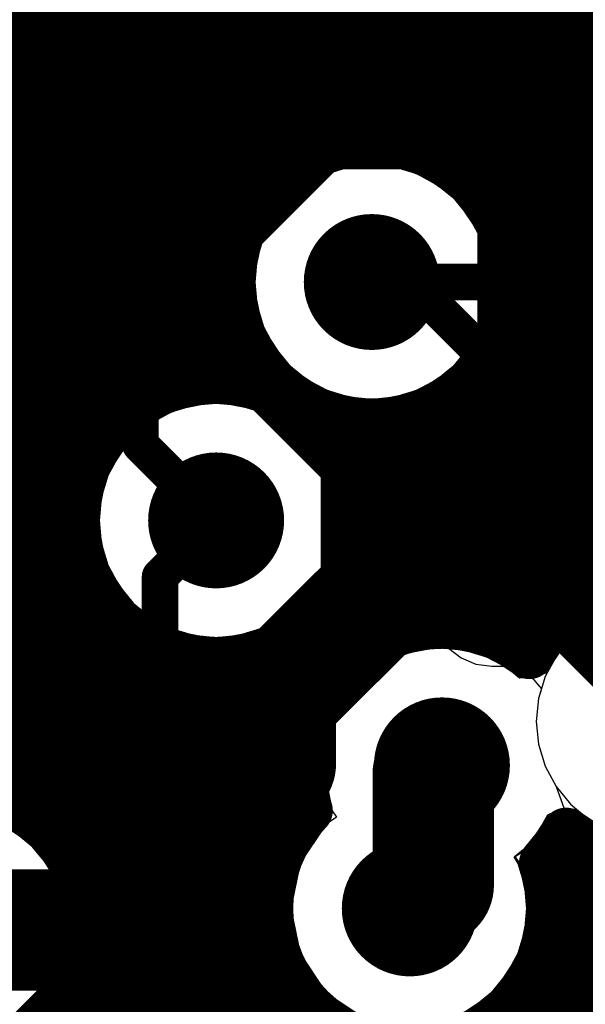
# Model space of a CAD drawing. Header units: millimetres. Extents: x 1.27 to 3.86, y 0.66 to 4.7.
# Tile 87 of 236: x 3.19 to 3.28, y 2.25 to 2.42. Entities that reach past the tile are written whole.
import ezdxf

# ---------------------------------------------------------------- set-up
doc = ezdxf.new("R2010")
doc.units = ezdxf.units.MM
doc.header["$MEASUREMENT"] = 0
for name, color, linetype in [('BottomLayer', 5, 'Continuous'), ('MidLayer1', 16, 'Continuous'), ('MidLayer2', 76, 'Continuous'), ('MidLayer3', 90, 'Continuous'), ('MidLayer4', 156, 'Continuous'), ('MidLayer5', 130, 'Continuous'), ('MidLayer6', 216, 'Continuous'), ('MultiLayer', 9, 'Continuous'), ('TopLayer', 1, 'Continuous'), ('ViaHoleLayer', 16, 'Continuous')]:
    doc.layers.add(name, color=color, linetype=linetype)

# ---------------------------------------------------------------- blocks, each defined once
blk = doc.blocks.new('SW_218_6LPST_20')
at = {"layer": 'TopLayer'}
blk.add_solid([(0.125, -0.11004), (0.125, -0.13996), (0.175, -0.11004), (0.175, -0.13996)], dxfattribs=at)
blk.add_solid([(0.125, -0.11004), (0.125, -0.13996), (0.175, -0.11004), (0.175, -0.13996)], dxfattribs=at)
blk = doc.blocks.new('S______QSH_030_01_X_D_A_B_102')
at = {"layer": 'BottomLayer'}
blk.add_solid([(-0.06811, 0.27994), (-0.06811, 0.29093), (-0.15748, 0.27994), (-0.15748, 0.29093)], dxfattribs=at)
blk = doc.blocks.new('FP_RC0201JR_070RL_0201__0603_M_______MFG_300')
at = {"layer": 'TopLayer', "const_width": 0.002}
for points in [[(-0.01869, 0.00588, 1), (-0.01669, 0.00588, 1)], [(-0.0089, 0.00588, 1), (-0.0069, 0.00588, 1)], [(0.0069, 0.00588, 1), (0.0089, 0.00588, 1)], [(0.01669, 0.00588, 1), (0.01869, 0.00588, 1)], [(-0.01869, -0.00588, 1), (-0.01669, -0.00588, 1)], [(-0.0089, -0.00588, 1), (-0.0069, -0.00588, 1)], [(0.0069, -0.00588, 1), (0.0089, -0.00588, 1)], [(0.01669, -0.00588, 1), (0.01869, -0.00588, 1)]]:
    blk.add_lwpolyline(points, format="xyb", close=True, dxfattribs=at)
at = {"layer": 'TopLayer'}
for points in [[(-0.01769, -0.00787), (-0.0079, -0.00787), (-0.01769, 0.00787), (-0.0079, 0.00787)], [(0.0079, -0.00787), (0.01769, -0.00787), (0.0079, 0.00787), (0.01769, 0.00787)], [(-0.01968, -0.00588), (-0.00591, -0.00588), (-0.01968, 0.00588), (-0.00591, 0.00588)], [(0.00591, -0.00588), (0.01968, -0.00588), (0.00591, 0.00588), (0.01968, 0.00588)]]:
    blk.add_solid(points, dxfattribs=at)
blk = doc.blocks.new('FP_RC0201JR_070RL_0201__0603_M_______MFG_301')
at = {"layer": 'TopLayer', "const_width": 0.002}
for points in [[(-0.01869, 0.00588, 1), (-0.01669, 0.00588, 1)], [(-0.0089, 0.00588, 1), (-0.0069, 0.00588, 1)], [(0.0069, 0.00588, 1), (0.0089, 0.00588, 1)], [(0.01669, 0.00588, 1), (0.01869, 0.00588, 1)], [(-0.01869, -0.00588, 1), (-0.01669, -0.00588, 1)], [(-0.0089, -0.00588, 1), (-0.0069, -0.00588, 1)], [(0.0069, -0.00588, 1), (0.0089, -0.00588, 1)], [(0.01669, -0.00588, 1), (0.01869, -0.00588, 1)]]:
    blk.add_lwpolyline(points, format="xyb", close=True, dxfattribs=at)
at = {"layer": 'TopLayer'}
for points in [[(-0.01769, -0.00787), (-0.0079, -0.00787), (-0.01769, 0.00787), (-0.0079, 0.00787)], [(0.0079, -0.00787), (0.01769, -0.00787), (0.0079, 0.00787), (0.01769, 0.00787)], [(-0.01968, -0.00588), (-0.00591, -0.00588), (-0.01968, 0.00588), (-0.00591, 0.00588)], [(0.00591, -0.00588), (0.01968, -0.00588), (0.00591, 0.00588), (0.01968, 0.00588)]]:
    blk.add_solid(points, dxfattribs=at)

msp = doc.modelspace()

# ---------------------------------------------------------------- linework, layer by layer
at = {"layer": 'BottomLayer'}
for points, const_width in [([(3.27023, 2.42687), (3.33543, 2.36166)], 0.006), ([(3.17749, 2.39454), (3.19517, 2.41223)], 0.006), ([(3.19517, 2.41223), (3.2679, 2.41223)], 0.006), ([(3.2679, 2.41223), (3.33046, 2.34966)], 0.006), ([(3.19717, 2.38328), (3.20927, 2.39538)], 0.006), ([(3.20927, 2.39538), (3.26777, 2.39538)], 0.006), ([(3.26777, 2.39538), (3.32549, 2.33766)], 0.006), ([(3.19717, 2.34751), (3.19717, 2.38328)], 0.006), ([(3.2335, 2.3052), (3.2569, 2.32861)], 0.02), ([(3.2569, 2.32861), (3.30768, 2.32861)], 0.02), ([(3.2145, 2.32529), (3.22374, 2.33454)], 0.006), ([(3.2145, 2.30232), (3.2145, 2.32529)], 0.006), ([(3.2335, 2.29445), (3.2335, 2.3052)], 0.02), ([(3.2061, 2.26705), (3.2335, 2.29445)], 0.02), ([(3.20509, 2.29291), (3.2145, 2.30232)], 0.006), ([(3.2595, 2.29274), (3.26093, 2.29417)], 0.02), ([(3.2595, 2.27444), (3.2595, 2.29274)], 0.02), ([(3.12526, 2.29291), (3.20509, 2.29291)], 0.006), ([(3.25564, 2.27059), (3.2595, 2.27444)], 0.02), ([(3.1799, 2.26705), (3.2061, 2.26705)], 0.02)]:
    msp.add_lwpolyline(points, dxfattribs=dict(at, const_width=const_width))
for points, const_width in [([(3.19367, 2.41223, 1), (3.19667, 2.41223, 1)], 0.003), ([(3.19367, 2.41223, 1), (3.19667, 2.41223, 1)], 0.003), ([(3.2664, 2.41223, 1), (3.2694, 2.41223, 1)], 0.003), ([(3.2664, 2.41223, 1), (3.2694, 2.41223, 1)], 0.003), ([(3.20777, 2.39538, 1), (3.21077, 2.39538, 1)], 0.003), ([(3.20777, 2.39538, 1), (3.21077, 2.39538, 1)], 0.003), ([(3.26627, 2.39538, 1), (3.26927, 2.39538, 1)], 0.003), ([(3.26627, 2.39538, 1), (3.26927, 2.39538, 1)], 0.003), ([(3.19567, 2.38328, 1), (3.19867, 2.38328, 1)], 0.003), ([(3.19567, 2.38328, 1), (3.19867, 2.38328, 1)], 0.003), ([(3.24378, 2.37383, 1), (3.25498, 2.37383, 1)], 0.0112), ([(3.19567, 2.34751, 1), (3.19867, 2.34751, 1)], 0.003), ([(3.21814, 2.33454, 1), (3.22934, 2.33454, 1)], 0.0112), ([(3.2519, 2.32861, 1), (3.2619, 2.32861, 1)], 0.01), ([(3.2519, 2.32861, 1), (3.2619, 2.32861, 1)], 0.01), ([(3.22224, 2.33454, 1), (3.22524, 2.33454, 1)], 0.003), ([(3.213, 2.32529, 1), (3.216, 2.32529, 1)], 0.003), ([(3.213, 2.32529, 1), (3.216, 2.32529, 1)], 0.003), ([(3.2285, 2.3052, 1), (3.2385, 2.3052, 1)], 0.01), ([(3.2285, 2.3052, 1), (3.2385, 2.3052, 1)], 0.01), ([(3.213, 2.30232, 1), (3.216, 2.30232, 1)], 0.003), ([(3.213, 2.30232, 1), (3.216, 2.30232, 1)], 0.003), ([(3.2285, 2.29445, 1), (3.2385, 2.29445, 1)], 0.01), ([(3.2285, 2.29445, 1), (3.2385, 2.29445, 1)], 0.01), ([(3.25533, 2.29417, 1), (3.26653, 2.29417, 1)], 0.0112), ([(3.2545, 2.29274, 1), (3.2645, 2.29274, 1)], 0.01), ([(3.2545, 2.29274, 1), (3.2645, 2.29274, 1)], 0.01), ([(3.25593, 2.29417, 1), (3.26593, 2.29417, 1)], 0.01), ([(3.20359, 2.29291, 1), (3.20659, 2.29291, 1)], 0.003), ([(3.20359, 2.29291, 1), (3.20659, 2.29291, 1)], 0.003), ([(3.2545, 2.27444, 1), (3.2645, 2.27444, 1)], 0.01), ([(3.2545, 2.27444, 1), (3.2645, 2.27444, 1)], 0.01), ([(3.25004, 2.27059, 1), (3.26124, 2.27059, 1)], 0.0112), ([(3.25064, 2.27059, 1), (3.26064, 2.27059, 1)], 0.01), ([(3.2011, 2.26705, 1), (3.2111, 2.26705, 1)], 0.01), ([(3.2011, 2.26705, 1), (3.2111, 2.26705, 1)], 0.01)]:
    msp.add_lwpolyline(points, format="xyb", close=True, dxfattribs=dict(at, const_width=const_width))
at = {"layer": 'MidLayer1', "const_width": 0.008}
for points in [[(3.215, 2.35603), (3.215, 2.96928)], [(3.22, 2.35743), (3.22, 2.96894)], [(3.225, 2.3577), (3.225, 2.96969)], [(3.285, 2.32196), (3.285, 2.76206)], [(3.28, 2.31843), (3.28, 2.75902)], [(3.275, 2.31262), (3.275, 2.61252)], [(3.23, 2.38657), (3.23, 2.6108)], [(3.235, 2.39203), (3.235, 2.60122)], [(3.27, 2.38447), (3.27, 2.60164)], [(3.24, 2.39504), (3.24, 2.59693)], [(3.265, 2.39098), (3.265, 2.59716)], [(3.245, 2.39661), (3.245, 2.59455)], [(3.26, 2.39446), (3.26, 2.59467)], [(3.25, 2.39702), (3.25, 2.59347)], [(3.255, 2.39634), (3.255, 2.59351)], [(3.21, 2.35323), (3.21, 2.43705)], [(3.205, 2.34821), (3.205, 2.43146)], [(3.2, 2.27864), (3.2, 2.42838)], [(3.19, 2.28794), (3.19, 2.42632)], [(3.195, 2.28467), (3.195, 2.42677)], [(2.93371, 2.42), (3.34413, 2.42)], [(2.93267, 2.415), (3.34671, 2.415)], [(2.93035, 2.41), (3.34828, 2.41)], [(2.92619, 2.405), (3.34623, 2.405)], [(2.91737, 2.4), (3.3454, 2.4)], [(2.61477, 2.395), (3.2399, 2.395)], [(3.25887, 2.395), (3.34567, 2.395)], [(2.62058, 2.39), (3.23275, 2.39)], [(3.26602, 2.39), (3.34708, 2.39)], [(2.62356, 2.385), (3.22905, 2.385)], [(3.26972, 2.385), (3.34987, 2.385)], [(2.62497, 2.38), (3.22702, 2.38)], [(3.27175, 2.38), (3.35489, 2.38)], [(2.62512, 2.375), (3.22621, 2.375)], [(3.27255, 2.375), (3.47329, 2.375)], [(2.62406, 2.37), (3.2265, 2.37)], [(3.27227, 2.37), (3.47426, 2.37)], [(2.62154, 2.365), (3.22793, 2.365)], [(3.27084, 2.365), (3.47649, 2.365)], [(3.27, 2.31553), (3.27, 2.36319)], [(3.23, 2.35688), (3.23, 2.36108)], [(2.61674, 2.36), (3.23075, 2.36)], [(3.26801, 2.36), (3.4805, 2.36)], [(3.265, 2.31701), (3.265, 2.35667)], [(2.60352, 2.355), (3.21281, 2.355)], [(3.26294, 2.355), (3.48872, 2.355)], [(3.26, 2.31736), (3.26, 2.3532)], [(3.245, 2.34382), (3.245, 2.35105)], [(3.25, 2.31464), (3.25, 2.35064)], [(3.255, 2.3166), (3.255, 2.35132)], [(2.60291, 2.35), (3.20644, 2.35)], [(3.24104, 2.35), (3.50074, 2.35)], [(2.60096, 2.345), (3.20303, 2.345)], [(3.24445, 2.345), (3.50247, 2.345)], [(2.59717, 2.34), (3.20119, 2.34)], [(3.24629, 2.34), (3.50572, 2.34)], [(2.58876, 2.335), (3.20054, 2.335)], [(3.24694, 2.335), (3.51168, 2.335)], [(2.26581, 2.33), (3.20099, 2.33)], [(3.24649, 2.33), (3.827, 2.33)], [(2.27036, 2.325), (3.20259, 2.325)], [(3.24489, 2.325), (3.827, 2.325)], [(3.245, 2.31104), (3.245, 2.32525)], [(2.2729, 2.32), (3.20566, 2.32)], [(3.205, 2.05875), (3.205, 2.32086)], [(3.24182, 2.32), (3.28188, 2.32)], [(3.24, 2.30418), (3.24, 2.31799)], [(2.27412, 2.315), (3.21123, 2.315)], [(3.21, 2.04883), (3.21, 2.31584)], [(3.23625, 2.315), (3.25071, 2.315)], [(3.27116, 2.315), (3.27696, 2.315)], [(3.235, 2.28117), (3.235, 2.31425)], [(3.215, 2.03594), (3.215, 2.31305)], [(3.23, 2.03594), (3.23, 2.3122)], [(3.22, 2.03594), (3.22, 2.31164)], [(3.225, 2.03594), (3.225, 2.31137)], [(2.58394, 2.31), (3.24397, 2.31)], [(3.00859, 2.305), (3.24041, 2.305)], [(3.01657, 2.3), (3.23848, 2.3)], [(3.02027, 2.295), (3.23775, 2.295)], [(3.18329, 2.29), (3.23811, 2.29)], [(3.1946, 2.285), (3.23746, 2.285)], [(3.28, 2.16418), (3.28, 2.28096)], [(3.285, 2.16769), (3.285, 2.28085)], [(3.19915, 2.28), (3.23444, 2.28)], [(3.2793, 2.28), (3.28681, 2.28)], [(3.2017, 2.275), (3.23287, 2.275)], [(3.27842, 2.275), (3.5464, 2.275)], [(3.20292, 2.27), (3.23245, 2.27)], [(3.27884, 2.27), (3.54886, 2.27)], [(3.20301, 2.265), (3.23313, 2.265)], [(3.27816, 2.265), (3.55096, 2.265)], [(3.20201, 2.26), (3.235, 2.26)], [(3.235, 2.03594), (3.235, 2.26)], [(3.27629, 2.26), (3.54757, 2.26)], [(3.275, 2.15945), (3.275, 2.2578)], [(3.19973, 2.255), (3.23846, 2.255)], [(3.2, 2.06313), (3.2, 2.25546)], [(3.27283, 2.255), (3.54573, 2.255)], [(3.24, 2.03594), (3.24, 2.25346)], [(3.27, 2.15275), (3.27, 2.25236)]]:
    msp.add_lwpolyline(points, dxfattribs=at)
at = {"layer": 'MidLayer1'}
for points, const_width in [([(3.27258, 2.37383, 1), (3.22618, 2.37383, 1)], 0.008), ([(3.243, 2.39661, 1), (3.247, 2.39661, 1)], 0.004), ([(3.248, 2.39702, 1), (3.252, 2.39702, 1)], 0.004), ([(3.253, 2.39634, 1), (3.257, 2.39634, 1)], 0.004), ([(3.2379, 2.395, 1), (3.2419, 2.395, 1)], 0.004), ([(3.238, 2.39504, 1), (3.242, 2.39504, 1)], 0.004), ([(3.25687, 2.395, 1), (3.26087, 2.395, 1)], 0.004), ([(3.258, 2.39446, 1), (3.262, 2.39446, 1)], 0.004), ([(3.233, 2.39203, 1), (3.237, 2.39203, 1)], 0.004), ([(3.23075, 2.39, 1), (3.23475, 2.39, 1)], 0.004), ([(3.263, 2.39098, 1), (3.267, 2.39098, 1)], 0.004), ([(3.26402, 2.39, 1), (3.26802, 2.39, 1)], 0.004), ([(3.228, 2.38657, 1), (3.232, 2.38657, 1)], 0.004), ([(3.22705, 2.385, 1), (3.23105, 2.385, 1)], 0.004), ([(3.26772, 2.385, 1), (3.27172, 2.385, 1)], 0.004), ([(3.268, 2.38447, 1), (3.272, 2.38447, 1)], 0.004), ([(3.22502, 2.38, 1), (3.22902, 2.38, 1)], 0.004), ([(3.24378, 2.37383, 1), (3.25498, 2.37383, 1)], 0.0112), ([(3.26975, 2.38, 1), (3.27375, 2.38, 1)], 0.004), ([(3.22421, 2.375, 1), (3.22821, 2.375, 1)], 0.004), ([(3.27055, 2.375, 1), (3.27455, 2.375, 1)], 0.004), ([(3.22418, 2.37383, 1), (3.22818, 2.37383, 1)], 0.004), ([(3.27058, 2.37383, 1), (3.27458, 2.37383, 1)], 0.004), ([(3.2245, 2.37, 1), (3.2285, 2.37, 1)], 0.004), ([(3.27027, 2.37, 1), (3.27427, 2.37, 1)], 0.004), ([(3.22593, 2.365, 1), (3.22993, 2.365, 1)], 0.004), ([(3.26884, 2.365, 1), (3.27284, 2.365, 1)], 0.004), ([(3.268, 2.36319, 1), (3.272, 2.36319, 1)], 0.004), ([(3.228, 2.36108, 1), (3.232, 2.36108, 1)], 0.004), ([(3.22875, 2.36, 1), (3.23275, 2.36, 1)], 0.004), ([(3.26601, 2.36, 1), (3.27001, 2.36, 1)], 0.004), ([(3.24694, 2.33454, 1), (3.20054, 2.33454, 1)], 0.008), ([(3.218, 2.35743, 1), (3.222, 2.35743, 1)], 0.004), ([(3.223, 2.3577, 1), (3.227, 2.3577, 1)], 0.004), ([(3.213, 2.35603, 1), (3.217, 2.35603, 1)], 0.004), ([(3.228, 2.35688, 1), (3.232, 2.35688, 1)], 0.004), ([(3.263, 2.35667, 1), (3.267, 2.35667, 1)], 0.004), ([(3.21081, 2.355, 1), (3.21481, 2.355, 1)], 0.004), ([(3.26094, 2.355, 1), (3.26494, 2.355, 1)], 0.004), ([(3.208, 2.35323, 1), (3.212, 2.35323, 1)], 0.004), ([(3.258, 2.3532, 1), (3.262, 2.3532, 1)], 0.004), ([(3.243, 2.35105, 1), (3.247, 2.35105, 1)], 0.004), ([(3.248, 2.35064, 1), (3.252, 2.35064, 1)], 0.004), ([(3.253, 2.35132, 1), (3.257, 2.35132, 1)], 0.004), ([(3.20444, 2.35, 1), (3.20844, 2.35, 1)], 0.004), ([(3.23904, 2.35, 1), (3.24304, 2.35, 1)], 0.004), ([(3.203, 2.34821, 1), (3.207, 2.34821, 1)], 0.004), ([(3.20103, 2.345, 1), (3.20503, 2.345, 1)], 0.004), ([(3.24245, 2.345, 1), (3.24645, 2.345, 1)], 0.004), ([(3.243, 2.34382, 1), (3.247, 2.34382, 1)], 0.004), ([(3.21814, 2.33454, 1), (3.22934, 2.33454, 1)], 0.0112), ([(3.19919, 2.34, 1), (3.20319, 2.34, 1)], 0.004), ([(3.24429, 2.34, 1), (3.24829, 2.34, 1)], 0.004), ([(3.19854, 2.335, 1), (3.20254, 2.335, 1)], 0.004), ([(3.19854, 2.33454, 1), (3.20254, 2.33454, 1)], 0.004), ([(3.24494, 2.335, 1), (3.24894, 2.335, 1)], 0.004), ([(3.24494, 2.33454, 1), (3.24894, 2.33454, 1)], 0.004), ([(3.19899, 2.33, 1), (3.20299, 2.33, 1)], 0.004), ([(3.24449, 2.33, 1), (3.24849, 2.33, 1)], 0.004), ([(3.20059, 2.325, 1), (3.20459, 2.325, 1)], 0.004), ([(3.24289, 2.325, 1), (3.24689, 2.325, 1)], 0.004), ([(3.243, 2.32525, 1), (3.247, 2.32525, 1)], 0.004), ([(3.283, 2.32196, 1), (3.287, 2.32196, 1)], 0.004), ([(3.203, 2.32086, 1), (3.207, 2.32086, 1)], 0.004), ([(3.20366, 2.32, 1), (3.20766, 2.32, 1)], 0.004), ([(3.23982, 2.32, 1), (3.24382, 2.32, 1)], 0.004), ([(3.27988, 2.32, 1), (3.28388, 2.32, 1)], 0.004), ([(3.278, 2.31843, 1), (3.282, 2.31843, 1)], 0.004), ([(3.238, 2.31799, 1), (3.242, 2.31799, 1)], 0.004), ([(3.253, 2.3166, 1), (3.257, 2.3166, 1)], 0.004), ([(3.258, 2.31736, 1), (3.262, 2.31736, 1)], 0.004), ([(3.263, 2.31701, 1), (3.267, 2.31701, 1)], 0.004), ([(3.208, 2.31584, 1), (3.212, 2.31584, 1)], 0.004), ([(3.20923, 2.315, 1), (3.21323, 2.315, 1)], 0.004), ([(3.23425, 2.315, 1), (3.23825, 2.315, 1)], 0.004), ([(3.24871, 2.315, 1), (3.25271, 2.315, 1)], 0.004), ([(3.268, 2.31553, 1), (3.272, 2.31553, 1)], 0.004), ([(3.26916, 2.315, 1), (3.27316, 2.315, 1)], 0.004), ([(3.27496, 2.315, 1), (3.27896, 2.315, 1)], 0.004), ([(3.233, 2.31425, 1), (3.237, 2.31425, 1)], 0.004), ([(3.248, 2.31464, 1), (3.252, 2.31464, 1)], 0.004), ([(3.213, 2.31305, 1), (3.217, 2.31305, 1)], 0.004), ([(3.228, 2.3122, 1), (3.232, 2.3122, 1)], 0.004), ([(3.273, 2.31262, 1), (3.277, 2.31262, 1)], 0.004), ([(3.27332, 2.31238, 1), (3.27732, 2.31238, 1)], 0.004), ([(3.27332, 2.31238, 1), (3.27732, 2.31238, 1)], 0.004), ([(3.218, 2.31164, 1), (3.222, 2.31164, 1)], 0.004), ([(3.223, 2.31137, 1), (3.227, 2.31137, 1)], 0.004), ([(3.243, 2.31104, 1), (3.247, 2.31104, 1)], 0.004), ([(3.24197, 2.31, 1), (3.24597, 2.31, 1)], 0.004), ([(3.238, 2.30418, 1), (3.242, 2.30418, 1)], 0.004), ([(3.23841, 2.305, 1), (3.24241, 2.305, 1)], 0.004), ([(3.25533, 2.29417, 1), (3.26653, 2.29417, 1)], 0.0112), ([(3.23648, 2.3, 1), (3.24048, 2.3, 1)], 0.004), ([(3.23575, 2.295, 1), (3.23975, 2.295, 1)], 0.004), ([(3.2031, 2.26705, 1), (3.1567, 2.26705, 1)], 0.008), ([(3.23611, 2.29, 1), (3.24011, 2.29, 1)], 0.004), ([(3.188, 2.28794, 1), (3.192, 2.28794, 1)], 0.004), ([(3.23696, 2.28671, 1), (3.24096, 2.28671, 1)], 0.004), ([(3.23696, 2.28671, 1), (3.24096, 2.28671, 1)], 0.004), ([(3.1926, 2.285, 1), (3.1966, 2.285, 1)], 0.004), ([(3.193, 2.28467, 1), (3.197, 2.28467, 1)], 0.004), ([(3.23546, 2.285, 1), (3.23946, 2.285, 1)], 0.004), ([(3.27937, 2.2832, 1), (3.28337, 2.2832, 1)], 0.004), ([(3.27937, 2.2832, 1), (3.28337, 2.2832, 1)], 0.004), ([(3.233, 2.28117, 1), (3.237, 2.28117, 1)], 0.004), ([(3.278, 2.28096, 1), (3.282, 2.28096, 1)], 0.004), ([(3.283, 2.28085, 1), (3.287, 2.28085, 1)], 0.004), ([(3.19715, 2.28, 1), (3.20115, 2.28, 1)], 0.004), ([(3.23244, 2.28, 1), (3.23644, 2.28, 1)], 0.004), ([(3.2773, 2.28, 1), (3.2813, 2.28, 1)], 0.004), ([(3.28481, 2.28, 1), (3.28881, 2.28, 1)], 0.004), ([(3.198, 2.27864, 1), (3.202, 2.27864, 1)], 0.004), ([(3.25004, 2.27059, 1), (3.26124, 2.27059, 1)], 0.0112), ([(3.27561, 2.27805, 1), (3.27961, 2.27805, 1)], 0.004), ([(3.27561, 2.27805, 1), (3.27961, 2.27805, 1)], 0.004), ([(3.1997, 2.275, 1), (3.2037, 2.275, 1)], 0.004), ([(3.23087, 2.275, 1), (3.23487, 2.275, 1)], 0.004), ([(3.27642, 2.275, 1), (3.28042, 2.275, 1)], 0.004), ([(3.20092, 2.27, 1), (3.20492, 2.27, 1)], 0.004), ([(3.23045, 2.27, 1), (3.23445, 2.27, 1)], 0.004), ([(3.27684, 2.27059, 1), (3.28084, 2.27059, 1)], 0.004), ([(3.27684, 2.27059, 1), (3.28084, 2.27059, 1)], 0.004), ([(3.27684, 2.27, 1), (3.28084, 2.27, 1)], 0.004), ([(3.2011, 2.26705, 1), (3.2051, 2.26705, 1)], 0.004), ([(3.20101, 2.265, 1), (3.20501, 2.265, 1)], 0.004), ([(3.23113, 2.265, 1), (3.23513, 2.265, 1)], 0.004), ([(3.27616, 2.265, 1), (3.28016, 2.265, 1)], 0.004), ([(3.20001, 2.26, 1), (3.20401, 2.26, 1)], 0.004), ([(3.233, 2.26, 1), (3.237, 2.26, 1)], 0.004), ([(3.233, 2.26, 1), (3.237, 2.26, 1)], 0.004), ([(3.27429, 2.26, 1), (3.27829, 2.26, 1)], 0.004), ([(3.273, 2.2578, 1), (3.277, 2.2578, 1)], 0.004), ([(3.19773, 2.255, 1), (3.20173, 2.255, 1)], 0.004), ([(3.198, 2.25546, 1), (3.202, 2.25546, 1)], 0.004), ([(3.23646, 2.255, 1), (3.24046, 2.255, 1)], 0.004), ([(3.27083, 2.255, 1), (3.27483, 2.255, 1)], 0.004), ([(3.238, 2.25346, 1), (3.242, 2.25346, 1)], 0.004), ([(3.268, 2.25236, 1), (3.272, 2.25236, 1)], 0.004)]:
    msp.add_lwpolyline(points, format="xyb", close=True, dxfattribs=dict(at, const_width=const_width))
at = {"layer": 'MidLayer1', "const_width": 0.008}
for points in [[(3.27532, 2.31238, -0.779694), (3.31896, 2.3014)], [(3.23896, 2.28671, -0.747195), (3.27532, 2.31238)], [(3.31896, 2.3014, -0.626767), (3.28137, 2.2832)], [(3.27884, 2.27059, -1.483015), (3.23896, 2.28671)], [(3.28137, 2.2832, -0.069076), (3.27761, 2.27805)], [(3.27761, 2.27805, -0.082018), (3.27884, 2.27059)]]:
    msp.add_lwpolyline(points, format="xyb", dxfattribs=at)
at = {"layer": 'MidLayer2', "const_width": 0.006}
for points in [[(3.22325, 2.3636), (3.22325, 2.4856)], [(3.21125, 2.34703), (3.21125, 2.47457)], [(3.26976, 2.33312), (3.26976, 2.46317)], [(3.22325, 2.3636), (3.24394, 2.3429)], [(3.21125, 2.34703), (3.22374, 2.33454)], [(3.24394, 2.3249), (3.24394, 2.3429)], [(3.22347, 2.28683), (3.26976, 2.33312)], [(3.2001, 2.28106), (3.24394, 2.3249)], [(3.22347, 2.2637), (3.22347, 2.28683)], [(3.2001, 2.25868), (3.2001, 2.28106)], [(3.19461, 2.23485), (3.22347, 2.2637)], [(3.18827, 2.24685), (3.2001, 2.25868)]]:
    msp.add_lwpolyline(points, dxfattribs=at)
at = {"layer": 'MidLayer2'}
for points, const_width in [([(3.24378, 2.37383, 1), (3.25498, 2.37383, 1)], 0.0112), ([(3.22175, 2.3636, 1), (3.22475, 2.3636, 1)], 0.003), ([(3.22175, 2.3636, 1), (3.22475, 2.3636, 1)], 0.003), ([(3.20975, 2.34703, 1), (3.21275, 2.34703, 1)], 0.003), ([(3.20975, 2.34703, 1), (3.21275, 2.34703, 1)], 0.003), ([(3.21814, 2.33454, 1), (3.22934, 2.33454, 1)], 0.0112), ([(3.24244, 2.3429, 1), (3.24544, 2.3429, 1)], 0.003), ([(3.24244, 2.3429, 1), (3.24544, 2.3429, 1)], 0.003), ([(3.22224, 2.33454, 1), (3.22524, 2.33454, 1)], 0.003), ([(3.26826, 2.33312, 1), (3.27126, 2.33312, 1)], 0.003), ([(3.26826, 2.33312, 1), (3.27126, 2.33312, 1)], 0.003), ([(3.24244, 2.3249, 1), (3.24544, 2.3249, 1)], 0.003), ([(3.24244, 2.3249, 1), (3.24544, 2.3249, 1)], 0.003), ([(3.25533, 2.29417, 1), (3.26653, 2.29417, 1)], 0.0112), ([(3.22197, 2.28683, 1), (3.22497, 2.28683, 1)], 0.003), ([(3.22197, 2.28683, 1), (3.22497, 2.28683, 1)], 0.003), ([(3.1986, 2.28106, 1), (3.2016, 2.28106, 1)], 0.003), ([(3.1986, 2.28106, 1), (3.2016, 2.28106, 1)], 0.003), ([(3.25004, 2.27059, 1), (3.26124, 2.27059, 1)], 0.0112), ([(3.22197, 2.2637, 1), (3.22497, 2.2637, 1)], 0.003), ([(3.22197, 2.2637, 1), (3.22497, 2.2637, 1)], 0.003), ([(3.1986, 2.25868, 1), (3.2016, 2.25868, 1)], 0.003), ([(3.1986, 2.25868, 1), (3.2016, 2.25868, 1)], 0.003)]:
    msp.add_lwpolyline(points, format="xyb", close=True, dxfattribs=dict(at, const_width=const_width))
at = {"layer": 'MidLayer3'}
for p, q in [((3.32253, 2.46845), (3.26898, 2.41491)), ((3.26291, 2.38981), (3.33542, 2.46232)), ((3.24986, 2.41491), (3.20683, 2.37188)), ((3.26898, 2.41491), (3.24986, 2.41491)), ((3.26303, 2.38747), (3.26291, 2.38981)), ((3.26543, 2.38455), (3.26303, 2.38747)), ((3.26721, 2.38121), (3.26543, 2.38455)), ((3.26831, 2.37759), (3.26721, 2.38121)), ((3.26868, 2.37383), (3.26831, 2.37759)), ((3.26831, 2.37006), (3.26868, 2.37383)), ((3.20683, 2.37188), (3.20683, 2.34363)), ((3.26721, 2.36644), (3.26831, 2.37006)), ((3.26543, 2.36311), (3.26721, 2.36644)), ((3.26303, 2.36018), (3.26543, 2.36311)), ((3.26135, 2.35881), (3.26303, 2.36018)), ((3.26135, 2.31343), (3.26135, 2.35881)), ((3.20683, 2.34363), (3.20592, 2.34192)), ((3.20592, 2.34192), (3.20482, 2.3383)), ((3.20482, 2.3383), (3.20445, 2.33454)), ((3.20445, 2.33454), (3.20482, 2.33077)), ((3.20482, 2.33077), (3.20592, 2.32715)), ((3.20592, 2.32715), (3.20683, 2.32544)), ((3.20683, 2.32544), (3.20683, 2.31226)), ((3.28504, 2.31745), (3.28211, 2.31505)), ((3.28211, 2.31505), (3.27972, 2.31212)), ((3.2647, 2.3131), (3.26135, 2.31343)), ((3.26832, 2.312), (3.2647, 2.3131)), ((3.20683, 2.31226), (3.225, 2.29409)), ((3.27165, 2.31022), (3.26832, 2.312)), ((3.27972, 2.31212), (3.27833, 2.30954)), ((3.27368, 2.30855), (3.27165, 2.31022)), ((3.27833, 2.30954), (3.27654, 2.30872)), ((3.2765, 2.30871), (3.27368, 2.30855)), ((3.27654, 2.30872), (3.2765, 2.30871)), ((3.225, 2.29409), (3.225, 2.23661)), ((3.27836, 2.28604), (3.28015, 2.28686)), ((3.28015, 2.28686), (3.28019, 2.28687)), ((3.28019, 2.28687), (3.28301, 2.28703)), ((3.28301, 2.28703), (3.28504, 2.28536)), ((3.27697, 2.28346), (3.27836, 2.28604)), ((3.27458, 2.28053), (3.27697, 2.28346)), ((3.19355, 2.28069), (3.19062, 2.28309)), ((3.19595, 2.27777), (3.19355, 2.28069)), ((3.27285, 2.27912), (3.27458, 2.28053)), ((3.27347, 2.27797), (3.27285, 2.27912)), ((3.19773, 2.27443), (3.19595, 2.27777)), ((3.27457, 2.27435), (3.27347, 2.27797)), ((3.19883, 2.27081), (3.19773, 2.27443)), ((3.27494, 2.27059), (3.27457, 2.27435)), ((3.1992, 2.26705), (3.19883, 2.27081)), ((3.27457, 2.26683), (3.27494, 2.27059)), ((3.19883, 2.26329), (3.1992, 2.26705)), ((3.27347, 2.26321), (3.27457, 2.26683)), ((3.19773, 2.25967), (3.19883, 2.26329)), ((3.27169, 2.25987), (3.27347, 2.26321)), ((3.19595, 2.25633), (3.19773, 2.25967)), ((3.26929, 2.25695), (3.27169, 2.25987)), ((3.19355, 2.25341), (3.19595, 2.25633)), ((3.26636, 2.25455), (3.26929, 2.25695))]:
    msp.add_line(p, q, dxfattribs=at)
at = {"layer": 'MidLayer3', "const_width": 0.0112}
for points in [[(3.24378, 2.37383, 1), (3.25498, 2.37383, 1)], [(3.21814, 2.33454, 1), (3.22934, 2.33454, 1)], [(3.25533, 2.29417, 1), (3.26653, 2.29417, 1)], [(3.25004, 2.27059, 1), (3.26124, 2.27059, 1)]]:
    msp.add_lwpolyline(points, format="xyb", close=True, dxfattribs=at)
at = {"layer": 'MidLayer4'}
for p, q in [((3.24938, 2.3934), (3.24189, 2.39191)), ((3.25688, 2.39191), (3.24938, 2.3934)), ((3.24189, 2.39191), (3.23554, 2.38767)), ((3.26323, 2.38767), (3.25688, 2.39191)), ((3.23554, 2.38767), (3.2313, 2.38132)), ((3.26747, 2.38132), (3.26323, 2.38767)), ((3.2313, 2.38132), (3.22981, 2.37383)), ((3.26896, 2.37383), (3.26747, 2.38132)), ((3.22981, 2.37383), (3.2313, 2.36634)), ((3.26747, 2.36634), (3.26896, 2.37383)), ((3.2313, 2.36634), (3.23554, 2.35998)), ((3.26323, 2.35998), (3.26747, 2.36634)), ((3.23554, 2.35998), (3.24189, 2.35574)), ((3.25688, 2.35574), (3.26323, 2.35998)), ((3.24189, 2.35574), (3.24938, 2.35425)), ((3.24938, 2.35425), (3.25688, 2.35574)), ((3.22374, 2.35411), (3.21625, 2.35262)), ((3.23123, 2.35262), (3.22374, 2.35411)), ((3.21625, 2.35262), (3.2099, 2.34838)), ((3.23758, 2.34838), (3.23123, 2.35262)), ((3.2099, 2.34838), (3.20565, 2.34203)), ((3.24183, 2.34203), (3.23758, 2.34838)), ((3.20565, 2.34203), (3.20416, 2.33454)), ((3.24332, 2.33454), (3.24183, 2.34203)), ((3.20416, 2.33454), (3.20565, 2.32705)), ((3.24183, 2.32705), (3.24332, 2.33454)), ((3.20565, 2.32705), (3.2099, 2.32069)), ((3.23758, 2.32069), (3.24183, 2.32705)), ((3.2099, 2.32069), (3.21625, 2.31645)), ((3.23123, 2.31645), (3.23758, 2.32069)), ((3.28827, 2.31949), (3.28191, 2.31525)), ((3.21625, 2.31645), (3.22374, 2.31496)), ((3.22374, 2.31496), (3.23123, 2.31645)), ((3.28191, 2.31525), (3.27894, 2.31079)), ((3.26093, 2.31375), (3.25344, 2.31226)), ((3.26842, 2.31226), (3.26093, 2.31375)), ((3.25344, 2.31226), (3.24709, 2.30802)), ((3.27268, 2.30942), (3.26842, 2.31226)), ((3.27894, 2.31079), (3.27631, 2.30904)), ((3.27631, 2.30904), (3.27268, 2.30942)), ((3.24709, 2.30802), (3.24285, 2.30167)), ((3.24285, 2.30167), (3.24136, 2.29417)), ((3.24136, 2.29417), (3.24285, 2.28668)), ((3.24285, 2.28668), (3.24356, 2.28561)), ((3.27775, 2.28479), (3.28038, 2.28654)), ((3.28038, 2.28654), (3.28401, 2.28616)), ((3.19375, 2.28089), (3.1874, 2.28514)), ((3.24356, 2.28561), (3.2418, 2.28443)), ((3.28401, 2.28616), (3.28827, 2.28332)), ((3.2418, 2.28443), (3.23756, 2.27808)), ((3.27478, 2.28033), (3.27775, 2.28479)), ((3.19799, 2.27454), (3.19375, 2.28089)), ((3.27301, 2.27915), (3.27478, 2.28033)), ((3.27373, 2.27808), (3.27301, 2.27915)), ((3.23756, 2.27808), (3.23607, 2.27059)), ((3.27522, 2.27059), (3.27373, 2.27808)), ((3.19948, 2.26705), (3.19799, 2.27454)), ((3.23607, 2.27059), (3.23756, 2.2631)), ((3.27373, 2.2631), (3.27522, 2.27059)), ((3.19799, 2.25956), (3.19948, 2.26705)), ((3.23756, 2.2631), (3.2418, 2.25675)), ((3.26949, 2.25675), (3.27373, 2.2631)), ((3.19375, 2.25321), (3.19799, 2.25956)), ((3.2418, 2.25675), (3.24815, 2.2525)), ((3.26314, 2.2525), (3.26949, 2.25675))]:
    msp.add_line(p, q, dxfattribs=at)
at = {"layer": 'MidLayer4', "const_width": 0.0112}
for points in [[(3.24378, 2.37383, 1), (3.25498, 2.37383, 1)], [(3.21814, 2.33454, 1), (3.22934, 2.33454, 1)], [(3.25533, 2.29417, 1), (3.26653, 2.29417, 1)], [(3.25004, 2.27059, 1), (3.26124, 2.27059, 1)]]:
    msp.add_lwpolyline(points, format="xyb", close=True, dxfattribs=at)
at = {"layer": 'MidLayer5'}
for p, q in [((3.20379, 2.41692), (3.20647, 2.41803)), ((3.16224, 2.41654), (3.20092, 2.41654)), ((3.20092, 2.41654), (3.20379, 2.41692)), ((3.24562, 2.39275), (3.242, 2.39165)), ((3.24938, 2.39312), (3.24562, 2.39275)), ((3.25315, 2.39275), (3.24938, 2.39312)), ((3.25677, 2.39165), (3.25315, 2.39275)), ((3.242, 2.39165), (3.23867, 2.38987)), ((3.2601, 2.38987), (3.25677, 2.39165)), ((3.23867, 2.38987), (3.23574, 2.38747)), ((3.26303, 2.38747), (3.2601, 2.38987)), ((3.23574, 2.38747), (3.23334, 2.38455)), ((3.26543, 2.38455), (3.26303, 2.38747)), ((3.23334, 2.38455), (3.23156, 2.38121)), ((3.26721, 2.38121), (3.26543, 2.38455)), ((3.23156, 2.38121), (3.23046, 2.37759)), ((3.26831, 2.37759), (3.26721, 2.38121)), ((3.23046, 2.37759), (3.23009, 2.37383)), ((3.26868, 2.37383), (3.26831, 2.37759)), ((3.23009, 2.37383), (3.23046, 2.37006)), ((3.26831, 2.37006), (3.26868, 2.37383)), ((3.23046, 2.37006), (3.23156, 2.36644)), ((3.26721, 2.36644), (3.26831, 2.37006)), ((3.23156, 2.36644), (3.23334, 2.36311)), ((3.26543, 2.36311), (3.26721, 2.36644)), ((3.23334, 2.36311), (3.23574, 2.36018)), ((3.26303, 2.36018), (3.26543, 2.36311)), ((3.23574, 2.36018), (3.23867, 2.35779)), ((3.2601, 2.35779), (3.26303, 2.36018)), ((3.23867, 2.35779), (3.242, 2.356)), ((3.25677, 2.356), (3.2601, 2.35779)), ((3.242, 2.356), (3.24562, 2.3549)), ((3.24562, 2.3549), (3.24938, 2.35453)), ((3.24938, 2.35453), (3.25315, 2.3549)), ((3.25315, 2.3549), (3.25677, 2.356)), ((3.21998, 2.35346), (3.21636, 2.35236)), ((3.22374, 2.35383), (3.21998, 2.35346)), ((3.2275, 2.35346), (3.22374, 2.35383)), ((3.23112, 2.35236), (3.2275, 2.35346)), ((3.21636, 2.35236), (3.21302, 2.35058)), ((3.23446, 2.35058), (3.23112, 2.35236)), ((3.21302, 2.35058), (3.2101, 2.34818)), ((3.23738, 2.34818), (3.23446, 2.35058)), ((3.2101, 2.34818), (3.2077, 2.34526)), ((3.23978, 2.34526), (3.23738, 2.34818)), ((3.2077, 2.34526), (3.20592, 2.34192)), ((3.24156, 2.34192), (3.23978, 2.34526)), ((3.20592, 2.34192), (3.20482, 2.3383)), ((3.24266, 2.3383), (3.24156, 2.34192)), ((3.20482, 2.3383), (3.20445, 2.33454)), ((3.24303, 2.33454), (3.24266, 2.3383)), ((3.20445, 2.33454), (3.20482, 2.33077)), ((3.24266, 2.33077), (3.24303, 2.33454)), ((3.20482, 2.33077), (3.20592, 2.32715)), ((3.24156, 2.32715), (3.24266, 2.33077)), ((3.20592, 2.32715), (3.2077, 2.32382)), ((3.23978, 2.32382), (3.24156, 2.32715)), ((3.2077, 2.32382), (3.2101, 2.32089)), ((3.23738, 2.32089), (3.23978, 2.32382)), ((3.2101, 2.32089), (3.21302, 2.3185)), ((3.23446, 2.3185), (3.23738, 2.32089)), ((3.21302, 2.3185), (3.21636, 2.31671)), ((3.23112, 2.31671), (3.23446, 2.3185)), ((3.28504, 2.31745), (3.28211, 2.31505)), ((3.21636, 2.31671), (3.21998, 2.31561)), ((3.2275, 2.31561), (3.23112, 2.31671)), ((3.21998, 2.31561), (3.22374, 2.31524)), ((3.22374, 2.31524), (3.2275, 2.31561)), ((3.28211, 2.31505), (3.27972, 2.31212)), ((3.27972, 2.31212), (3.27793, 2.30879)), ((3.27793, 2.30879), (3.27683, 2.30517)), ((3.27683, 2.30517), (3.27646, 2.3014)), ((3.27646, 2.3014), (3.27683, 2.29764)), ((3.27683, 2.29764), (3.27793, 2.29402)), ((3.27793, 2.29402), (3.27972, 2.29069)), ((3.27972, 2.29069), (3.28211, 2.28776)), ((3.28211, 2.28776), (3.28504, 2.28536)), ((3.19355, 2.28069), (3.19062, 2.28309)), ((3.19595, 2.27777), (3.19355, 2.28069)), ((3.19773, 2.27443), (3.19595, 2.27777)), ((3.19883, 2.27081), (3.19773, 2.27443)), ((3.1992, 2.26705), (3.19883, 2.27081)), ((3.19883, 2.26329), (3.1992, 2.26705)), ((3.19773, 2.25967), (3.19883, 2.26329)), ((3.19595, 2.25633), (3.19773, 2.25967)), ((3.19355, 2.25341), (3.19595, 2.25633))]:
    msp.add_line(p, q, dxfattribs=at)
at = {"layer": 'MidLayer5', "const_width": 0.0112}
for points in [[(3.24378, 2.37383, 1), (3.25498, 2.37383, 1)], [(3.21814, 2.33454, 1), (3.22934, 2.33454, 1)], [(3.25533, 2.29417, 1), (3.26653, 2.29417, 1)], [(3.25004, 2.27059, 1), (3.26124, 2.27059, 1)]]:
    msp.add_lwpolyline(points, format="xyb", close=True, dxfattribs=at)
at = {"layer": 'MidLayer6'}
for points, const_width in [([(3.26383, 2.39735), (3.34216, 2.47569)], 0.006), ([(3.28582, 2.40238), (3.35416, 2.47072)], 0.006), ([(3.20097, 2.40926), (3.25279, 2.46107)], 0.0048), ([(3.18876, 2.37875), (3.24309, 2.43309)], 0.0048), ([(3.20076, 2.37378), (3.24806, 2.42109)], 0.0048), ([(3.16648, 2.40926), (3.20097, 2.40926)], 0.0048), ([(3.28582, 2.39078), (3.28582, 2.40238)], 0.006), ([(3.22561, 2.37862), (3.24434, 2.39735)], 0.006), ([(3.24434, 2.39735), (3.26383, 2.39735)], 0.006), ([(3.26887, 2.37383), (3.28582, 2.39078)], 0.006), ([(3.22561, 2.36123), (3.22561, 2.37862)], 0.006), ([(3.20076, 2.31025), (3.20076, 2.37378)], 0.0048), ([(3.24938, 2.37383), (3.26887, 2.37383)], 0.006), ([(3.22561, 2.36123), (3.24412, 2.34272)], 0.006), ([(3.24412, 2.34272), (3.25445, 2.34272)], 0.006), ([(3.25445, 2.34272), (3.29576, 2.30142)], 0.006), ([(3.20076, 2.31025), (3.21362, 2.29739)], 0.0048), ([(3.18876, 2.30528), (3.20162, 2.29242)], 0.0048), ([(3.21362, 2.22977), (3.21362, 2.29739)], 0.0048), ([(3.20162, 2.23474), (3.20162, 2.29242)], 0.0048)]:
    msp.add_lwpolyline(points, dxfattribs=dict(at, const_width=const_width))
for points, const_width in [([(3.19977, 2.40926, 1), (3.20217, 2.40926, 1)], 0.0024), ([(3.19977, 2.40926, 1), (3.20217, 2.40926, 1)], 0.0024), ([(3.28432, 2.40238, 1), (3.28732, 2.40238, 1)], 0.003), ([(3.28432, 2.40238, 1), (3.28732, 2.40238, 1)], 0.003), ([(3.24284, 2.39735, 1), (3.24584, 2.39735, 1)], 0.003), ([(3.24284, 2.39735, 1), (3.24584, 2.39735, 1)], 0.003), ([(3.26233, 2.39735, 1), (3.26533, 2.39735, 1)], 0.003), ([(3.26233, 2.39735, 1), (3.26533, 2.39735, 1)], 0.003), ([(3.28432, 2.39078, 1), (3.28732, 2.39078, 1)], 0.003), ([(3.28432, 2.39078, 1), (3.28732, 2.39078, 1)], 0.003), ([(3.24378, 2.37383, 1), (3.25498, 2.37383, 1)], 0.0112), ([(3.22411, 2.37862, 1), (3.22711, 2.37862, 1)], 0.003), ([(3.22411, 2.37862, 1), (3.22711, 2.37862, 1)], 0.003), ([(3.19956, 2.37378, 1), (3.20196, 2.37378, 1)], 0.0024), ([(3.19956, 2.37378, 1), (3.20196, 2.37378, 1)], 0.0024), ([(3.24788, 2.37383, 1), (3.25088, 2.37383, 1)], 0.003), ([(3.26737, 2.37383, 1), (3.27037, 2.37383, 1)], 0.003), ([(3.26737, 2.37383, 1), (3.27037, 2.37383, 1)], 0.003), ([(3.22411, 2.36123, 1), (3.22711, 2.36123, 1)], 0.003), ([(3.22411, 2.36123, 1), (3.22711, 2.36123, 1)], 0.003), ([(3.21814, 2.33454, 1), (3.22934, 2.33454, 1)], 0.0112), ([(3.24262, 2.34272, 1), (3.24562, 2.34272, 1)], 0.003), ([(3.24262, 2.34272, 1), (3.24562, 2.34272, 1)], 0.003), ([(3.25295, 2.34272, 1), (3.25595, 2.34272, 1)], 0.003), ([(3.25295, 2.34272, 1), (3.25595, 2.34272, 1)], 0.003), ([(3.19956, 2.31025, 1), (3.20196, 2.31025, 1)], 0.0024), ([(3.19956, 2.31025, 1), (3.20196, 2.31025, 1)], 0.0024), ([(3.25533, 2.29417, 1), (3.26653, 2.29417, 1)], 0.0112), ([(3.21242, 2.29739, 1), (3.21482, 2.29739, 1)], 0.0024), ([(3.21242, 2.29739, 1), (3.21482, 2.29739, 1)], 0.0024), ([(3.20042, 2.29242, 1), (3.20282, 2.29242, 1)], 0.0024), ([(3.20042, 2.29242, 1), (3.20282, 2.29242, 1)], 0.0024), ([(3.25004, 2.27059, 1), (3.26124, 2.27059, 1)], 0.0112)]:
    msp.add_lwpolyline(points, format="xyb", close=True, dxfattribs=dict(at, const_width=const_width))
at = {"layer": 'MultiLayer', "const_width": 0.0112}
for points in [[(3.24378, 2.37383, 1), (3.25498, 2.37383, 1)], [(3.21814, 2.33454, 1), (3.22934, 2.33454, 1)], [(3.25533, 2.29417, 1), (3.26653, 2.29417, 1)], [(3.25004, 2.27059, 1), (3.26124, 2.27059, 1)]]:
    msp.add_lwpolyline(points, format="xyb", close=True, dxfattribs=at)
at = {"layer": 'TopLayer'}
for p, q in [((3.23417, 2.40964), (3.23417, 2.42238)), ((3.23781, 2.406), (3.23417, 2.40964)), ((3.23781, 2.39508), (3.23781, 2.406)), ((3.24029, 2.39305), (3.23781, 2.39508)), ((3.24281, 2.3919), (3.24029, 2.39305)), ((3.24562, 2.39275), (3.24281, 2.3919)), ((3.24938, 2.39312), (3.24562, 2.39275)), ((3.25315, 2.39275), (3.24938, 2.39312)), ((3.25677, 2.39165), (3.25315, 2.39275)), ((3.2601, 2.38987), (3.25677, 2.39165)), ((3.26303, 2.38747), (3.2601, 2.38987)), ((3.26543, 2.38455), (3.26303, 2.38747)), ((3.26721, 2.38121), (3.26543, 2.38455)), ((3.26831, 2.37759), (3.26721, 2.38121)), ((3.26837, 2.37695), (3.26831, 2.37759)), ((3.27376, 2.37156), (3.26837, 2.37695)), ((3.27892, 2.37156), (3.27376, 2.37156)), ((3.28153, 2.37122), (3.27892, 2.37156)), ((3.28396, 2.37021), (3.28153, 2.37122)), ((3.28682, 2.36895), (3.28396, 2.37021)), ((3.16902, 2.3415), (3.20129, 2.3415)), ((3.20129, 2.3415), (3.20464, 2.33649)), ((3.24284, 2.33649), (3.24619, 2.3415)), ((3.24619, 2.3415), (3.25724, 2.3415)), ((3.25724, 2.3415), (3.2588, 2.33949)), ((3.2588, 2.33949), (3.26003, 2.3365)), ((3.20464, 2.33649), (3.20445, 2.33454)), ((3.24303, 2.33454), (3.24284, 2.33649)), ((3.26003, 2.3365), (3.2594, 2.33497)), ((3.20445, 2.33454), (3.20482, 2.33077)), ((3.24266, 2.33077), (3.24303, 2.33454)), ((3.2594, 2.33497), (3.25905, 2.33236)), ((3.25905, 2.33236), (3.25905, 2.32061)), ((3.20482, 2.33077), (3.20592, 2.32715)), ((3.24156, 2.32715), (3.24266, 2.33077)), ((3.20592, 2.32715), (3.2077, 2.32382)), ((3.23978, 2.32382), (3.24156, 2.32715)), ((3.2077, 2.32382), (3.2101, 2.32089)), ((3.23738, 2.32089), (3.23978, 2.32382)), ((3.2101, 2.32089), (3.21302, 2.3185)), ((3.23446, 2.3185), (3.23738, 2.32089)), ((3.25905, 2.32061), (3.2594, 2.318)), ((3.21302, 2.3185), (3.21636, 2.31671)), ((3.23112, 2.31671), (3.23446, 2.3185)), ((3.2594, 2.318), (3.2604, 2.31556)), ((3.21636, 2.31671), (3.21998, 2.31561)), ((3.2275, 2.31561), (3.23112, 2.31671)), ((3.21998, 2.31561), (3.22374, 2.31524)), ((3.22374, 2.31524), (3.2275, 2.31561)), ((3.2604, 2.31556), (3.26201, 2.31348)), ((3.26201, 2.31348), (3.2641, 2.31187)), ((3.2641, 2.31187), (3.26653, 2.31087)), ((3.26653, 2.31087), (3.26914, 2.31052)), ((3.26914, 2.31052), (3.27413, 2.31052)), ((3.27413, 2.31052), (3.27732, 2.30677)), ((3.27732, 2.30677), (3.27683, 2.30517)), ((3.27683, 2.30517), (3.27646, 2.3014)), ((3.27646, 2.3014), (3.27683, 2.29764)), ((3.27683, 2.29764), (3.27793, 2.29402)), ((3.27793, 2.29402), (3.27972, 2.29069)), ((3.27972, 2.29069), (3.28127, 2.28638)), ((3.28127, 2.28638), (3.27967, 2.28429)), ((3.27967, 2.28429), (3.27867, 2.28187)), ((3.19355, 2.28069), (3.19062, 2.28309)), ((3.27867, 2.28187), (3.27832, 2.27927)), ((3.19595, 2.27777), (3.19355, 2.28069)), ((3.27832, 2.27927), (3.27832, 2.25565)), ((3.19773, 2.27443), (3.19595, 2.27777)), ((3.19883, 2.27081), (3.19773, 2.27443)), ((3.1992, 2.26705), (3.19883, 2.27081)), ((3.19883, 2.26329), (3.1992, 2.26705)), ((3.19773, 2.25967), (3.19883, 2.26329)), ((3.19595, 2.25633), (3.19773, 2.25967)), ((3.19355, 2.25341), (3.19595, 2.25633)), ((3.27832, 2.25565), (3.27867, 2.25304))]:
    msp.add_line(p, q, dxfattribs=at)
for points, const_width in [([(3.24378, 2.37383, 1), (3.25498, 2.37383, 1)], 0.0112), ([(3.24788, 2.37383, 1), (3.25088, 2.37383, 1)], 0.003), ([(3.2543, 2.37383, 1), (3.2573, 2.37383, 1)], 0.003), ([(3.2543, 2.37383, 1), (3.2573, 2.37383, 1)], 0.003), ([(3.27253, 2.3556, 1), (3.27553, 2.3556, 1)], 0.003), ([(3.21814, 2.33454, 1), (3.22934, 2.33454, 1)], 0.0112), ([(3.27253, 2.32648, 1), (3.27553, 2.32648, 1)], 0.003), ([(3.25533, 2.29417, 1), (3.26653, 2.29417, 1)], 0.0112), ([(3.25004, 2.27059, 1), (3.26124, 2.27059, 1)], 0.0112)]:
    msp.add_lwpolyline(points, format="xyb", close=True, dxfattribs=dict(at, const_width=const_width))
at = {"layer": 'TopLayer', "const_width": 0.006}
for points in [[(3.24938, 2.37383), (3.2558, 2.37383)], [(3.2558, 2.37383), (3.27403, 2.3556)], [(3.27403, 2.32648), (3.29576, 2.30475)]]:
    msp.add_lwpolyline(points, dxfattribs=at)
at = {"layer": 'ViaHoleLayer', "const_width": 0.0061}
for points in [[(3.24633, 2.37383, 1), (3.25243, 2.37383, 1)], [(3.22069, 2.33454, 1), (3.22679, 2.33454, 1)], [(3.25788, 2.29417, 1), (3.26398, 2.29417, 1)], [(3.25259, 2.27059, 1), (3.25869, 2.27059, 1)]]:
    msp.add_lwpolyline(points, format="xyb", close=True, dxfattribs=at)

# ---------------------------------------------------------------- block references
for name, p, rotation in [('SW_218_6LPST_20', (3.08621, 2.23938), 90), ('S______QSH_030_01_X_D_A_B_102', (2.91174, 2.23471), 270), ('FP_RC0201JR_070RL_0201__0603_M_______MFG_300', (3.28682, 2.3556), 180), ('FP_RC0201JR_070RL_0201__0603_M_______MFG_301', (3.28682, 2.32648), 360)]:
    msp.add_blockref(name, p, dxfattribs=dict(rotation=rotation))

doc.saveas('drawing.dxf')
